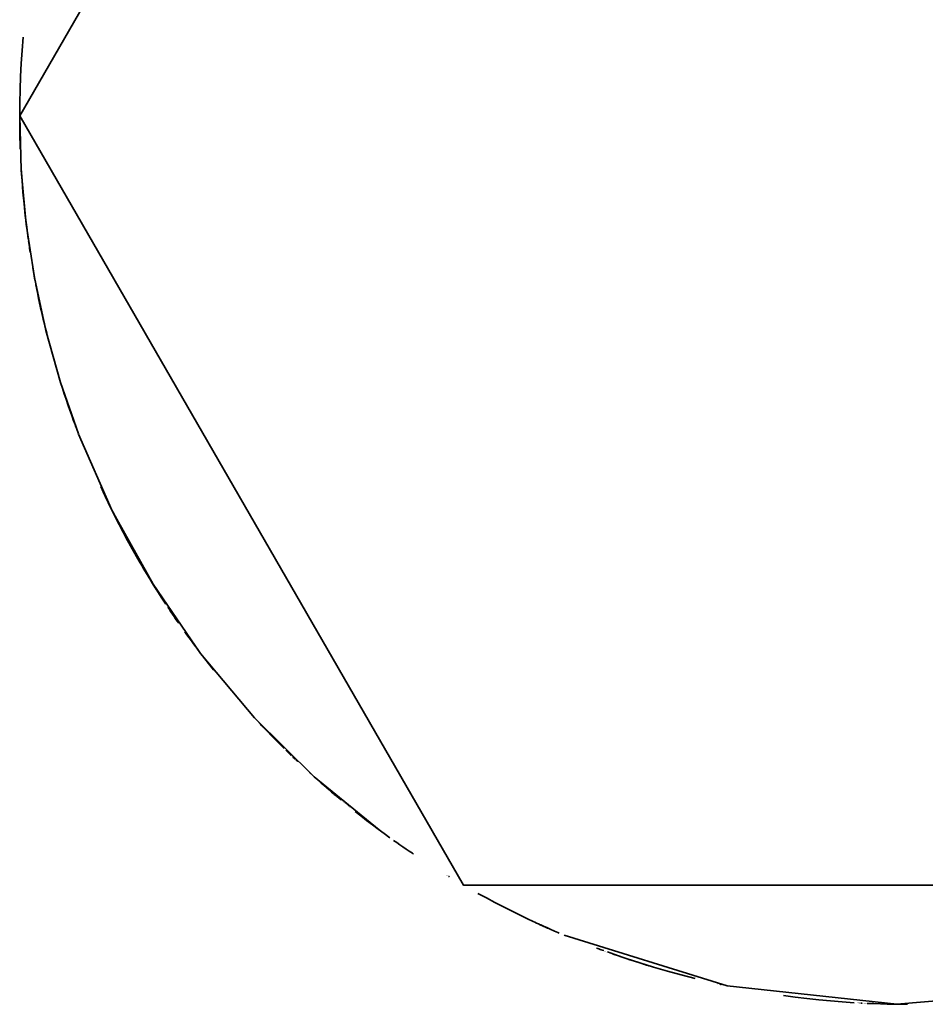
# Model space of a CAD drawing. Header units: millimetres. Extents: x 0 to 420, y 0 to 297.
# Tile 5 of 21: x 123.13 to 124.27, y 188.87 to 190.12. Entities that reach past the tile are written whole.
import ezdxf

# ---------------------------------------------------------------- set-up
doc = ezdxf.new("R2010")
doc.units = ezdxf.units.MM
doc.layers.add('OUTLINE', color=7, linetype='Continuous', lineweight=35, true_color=0x141414)

msp = doc.modelspace()

# ---------------------------------------------------------------- linework, layer by layer
at = {"layer": 'OUTLINE'}
for points in [[(125.37500001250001, 189.9999999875), (124.81250001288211, 190.97427856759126), (123.68750001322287, 190.97427856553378), (123.12500001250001, 189.9999999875), (123.68750001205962, 189.0257214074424), (124.81250001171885, 189.02572140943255), (125.37500001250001, 189.9999999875)], [(123.1294110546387, 190.09952576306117), (123.12806385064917, 190.0829712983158), (123.12696119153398, 190.06639874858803), (123.12610331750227, 190.04981172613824), (123.12549041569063, 190.0332138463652), (123.12512262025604, 190.0166087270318), (123.12500001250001, 189.9999999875)], [(123.12941105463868, 190.09952576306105), (123.12806385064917, 190.08297129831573), (123.12696119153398, 190.06639874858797), (123.12610331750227, 190.0498117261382), (123.12549041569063, 190.03321384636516), (123.12512262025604, 190.01660872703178), (123.12500001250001, 189.9999999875)], [(123.12514670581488, 190.0181669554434), (123.12514647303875, 190.01815253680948), (123.12514624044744, 190.01813811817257), (123.12514600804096, 190.01812369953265), (123.12514577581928, 190.0181092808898), (123.12514554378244, 190.01809486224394), (123.12514531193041, 190.01808044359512)], [(123.12514670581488, 190.0181669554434), (123.12514648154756, 190.0181530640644), (123.12514625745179, 190.01813917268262), (123.12514603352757, 190.0181252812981), (123.12514580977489, 190.0181113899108), (123.12514558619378, 190.01809749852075), (123.12514536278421, 190.01808360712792)], [(123.12516813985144, 190.01944885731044), (123.12516787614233, 190.01943359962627), (123.12516761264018, 190.01941834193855), (123.12516734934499, 190.01940308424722), (123.12516708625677, 190.01938782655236), (123.12516682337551, 190.0193725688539), (123.1251665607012, 190.0193573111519)], [(123.12516813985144, 190.0194488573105), (123.12516788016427, 190.01943383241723), (123.12516762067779, 190.0194188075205), (123.12516736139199, 190.01940378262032), (123.12516710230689, 190.01938875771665), (123.12516684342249, 190.01937373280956), (123.12516658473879, 190.019358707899)], [(123.12501436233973, 190.00568214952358), (123.12501334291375, 190.0054765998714), (123.12501236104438, 190.00527105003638), (123.12501141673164, 190.0050655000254), (123.12501050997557, 190.00485994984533), (123.12500964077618, 190.00465439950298), (123.12500880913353, 190.00444884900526)], [(123.1250213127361, 190.0069227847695), (123.12502006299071, 190.0067166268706), (123.12501885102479, 190.00651046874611), (123.12501767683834, 190.006304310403), (123.1250165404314, 190.0060981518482), (123.12501544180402, 190.0058919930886), (123.12501438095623, 190.00568583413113)], [(123.12500008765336, 190.00041119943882), (123.12500004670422, 190.00027740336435), (123.12500002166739, 190.00014360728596), (123.1250000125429, 190.00000981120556), (123.12500001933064, 189.999876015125), (123.1250000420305, 189.99974221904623), (123.12500008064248, 189.99960842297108)], [(123.12500001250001, 189.9999999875), (123.12709226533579, 189.93142024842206), (123.13336122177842, 189.86309559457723), (123.14378357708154, 189.7952801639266), (123.15832057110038, 189.72822620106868), (123.17691811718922, 189.66218311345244), (123.19950703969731, 189.59739655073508)], [(123.12500008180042, 189.99960511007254), (123.12502348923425, 189.9927320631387), (123.12508888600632, 189.98585928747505), (123.12519626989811, 189.97898703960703), (123.12534563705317, 189.97211557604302), (123.12553698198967, 189.9652451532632), (123.12577029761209, 189.95837602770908)], [(123.12500049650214, 190.00104354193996), (123.12500040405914, 190.00093860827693), (123.12500032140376, 190.0008336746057), (123.125000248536, 190.00072874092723), (123.12500018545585, 190.00062380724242), (123.12500013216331, 190.0005188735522), (123.12500008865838, 190.00041393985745)], [(123.12698561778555, 189.93318937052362), (123.12796770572, 189.91833914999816), (123.12914615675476, 189.9035032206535), (123.13052076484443, 189.88868417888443), (123.13209128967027, 189.87388461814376), (123.13385745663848, 189.8591071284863), (123.13581895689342, 189.84435429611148)], [(123.13620989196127, 189.84158100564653), (123.13655146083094, 189.8391978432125), (123.1368981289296, 189.83681541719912), (123.13724989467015, 189.83443373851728), (123.13760675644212, 189.83205281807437), (123.13796871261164, 189.82967266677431), (123.13833576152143, 189.82729329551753)], [(123.14156770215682, 189.80763881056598), (123.14202114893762, 189.8050439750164), (123.14248067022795, 189.802450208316), (123.14294626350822, 189.79985752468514), (123.14341792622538, 189.7972659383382), (123.14389565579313, 189.79467546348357), (123.14437944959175, 189.79208611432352)], [(123.14552551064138, 189.7860816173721), (123.14667101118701, 189.7802498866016), (123.14784730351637, 189.77442428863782), (123.14905435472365, 189.76860498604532), (123.15029213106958, 189.762792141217), (123.1515605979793, 189.75698591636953), (123.15285972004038, 189.75118647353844)], [(123.15076016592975, 189.76063259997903), (123.15208444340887, 189.7546300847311), (123.15344149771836, 189.74863489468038), (123.15483128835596, 189.7426472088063), (123.15625377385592, 189.73666720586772), (123.15770891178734, 189.73069506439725), (123.1591966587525, 189.7247309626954)], [(123.17914906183, 189.65517650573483), (123.18140474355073, 189.6482484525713), (123.18370524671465, 189.64133515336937), (123.18605047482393, 189.6344368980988), (123.18844032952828, 189.62755397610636), (123.19087471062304, 189.6206866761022), (123.19335351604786, 189.61383528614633)], [(123.18289732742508, 189.64374606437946), (123.18289766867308, 189.64374504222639), (123.18289800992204, 189.64374402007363), (123.18289835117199, 189.6437429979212), (123.18289869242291, 189.6437419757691), (123.18289903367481, 189.64374095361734), (123.1828993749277, 189.6437399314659)], [(123.19337060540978, 189.61378852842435), (123.19346477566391, 189.6135309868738), (123.19355900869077, 189.61327346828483), (123.19365330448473, 189.6130159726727), (123.1937476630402, 189.61275850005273), (123.19384208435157, 189.61250105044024), (123.19393656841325, 189.6122436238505)], [(123.1941000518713, 189.61179866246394), (123.19412321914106, 189.61173565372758), (123.19414639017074, 189.61167264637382), (123.19416956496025, 189.61160964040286), (123.19419274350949, 189.61154663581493), (123.19421592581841, 189.61148363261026), (123.19423911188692, 189.61142063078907)], [(123.19426515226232, 189.61134988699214), (123.1944038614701, 189.6109733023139), (123.19454270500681, 189.61059676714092), (123.19468168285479, 189.61022028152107), (123.19482079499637, 189.60984384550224), (123.19496004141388, 189.60946745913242), (123.19509942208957, 189.6090911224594)], [(123.19510431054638, 189.60907793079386), (123.19516055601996, 189.6089261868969), (123.19521682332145, 189.60877445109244), (123.19527311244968, 189.60862272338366), (123.1953294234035, 189.6084710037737), (123.19538575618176, 189.6083192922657), (123.19544211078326, 189.60816758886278)], [(123.19562206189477, 189.60768361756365), (123.1956221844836, 189.60768328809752), (123.19562230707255, 189.60768295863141), (123.1956224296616, 189.60768262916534), (123.19562255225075, 189.60768229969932), (123.19562267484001, 189.60768197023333), (123.19562279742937, 189.60768164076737)], [(123.19580224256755, 189.60719970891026), (123.19582647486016, 189.6071346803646), (123.19585071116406, 189.60706965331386), (123.19587495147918, 189.60700462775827), (123.19589919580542, 189.6069396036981), (123.19592344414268, 189.6068745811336), (123.19594769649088, 189.606809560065)], [(123.19595783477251, 189.60678238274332), (123.19606117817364, 189.60650547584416), (123.19616459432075, 189.60622859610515), (123.19626808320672, 189.6059517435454), (123.19637164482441, 189.60567491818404), (123.19647527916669, 189.60539812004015), (123.19657898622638, 189.60512134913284)], [(123.19966067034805, 189.59699591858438), (123.2423693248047, 189.49969467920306), (123.29406778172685, 189.40685702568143), (123.35429479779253, 189.3193112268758), (123.42251306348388, 189.2378383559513), (123.49811393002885, 189.16316527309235), (123.58042293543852, 189.09595822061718)], [(123.2276512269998, 189.53050242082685), (123.23516321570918, 189.5144783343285), (123.24292634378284, 189.49857439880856), (123.25093868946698, 189.4827945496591), (123.25919826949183, 189.46714269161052), (123.26770303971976, 189.45162269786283), (123.27645089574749, 189.43623840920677)], [(123.23067262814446, 189.5239782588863), (123.24061803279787, 189.50323745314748), (123.25098540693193, 189.48270431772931), (123.26177041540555, 189.4623874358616), (123.27296854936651, 189.44229530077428), (123.2845751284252, 189.4224363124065), (123.29658530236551, 189.40281877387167)], [(123.27645573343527, 189.43623005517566), (123.2797725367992, 189.43054090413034), (123.28312258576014, 189.42487126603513), (123.2865057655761, 189.41922133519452), (123.28992196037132, 189.41359130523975), (123.29337105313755, 189.40798136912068), (123.29685292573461, 189.40239171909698)], [(123.27704041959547, 189.43522159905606), (123.28233066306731, 189.42620470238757), (123.2877044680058, 189.4172373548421), (123.29316137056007, 189.4083203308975), (123.29870089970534, 189.3994544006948), (123.30432257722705, 189.39064032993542), (123.31002591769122, 189.38187887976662)], [(123.29665124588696, 189.40271350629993), (123.29712180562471, 189.4019630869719), (123.29759295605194, 189.4012130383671), (123.29806469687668, 189.4004633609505), (123.29853702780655, 189.39971405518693), (123.29900994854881, 189.39896512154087), (123.29948345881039, 189.39821656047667)], [(123.29690682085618, 189.40230576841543), (123.29748360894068, 189.40138699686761), (123.29806128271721, 189.4004687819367), (123.29863984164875, 189.39955112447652), (123.29921928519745, 189.39863402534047), (123.29979961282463, 189.39771748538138), (123.30038082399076, 189.39680150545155)], [(123.30060598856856, 189.39644717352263), (123.30063748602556, 189.3963976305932), (123.30066898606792, 189.39634808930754), (123.30070048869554, 189.39629854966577), (123.30073199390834, 189.39624901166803), (123.30076350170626, 189.39619947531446), (123.30079501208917, 189.3961499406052)], [(123.3025632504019, 189.39337935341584), (123.30257334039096, 189.39336359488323), (123.30258343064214, 189.39334783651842), (123.30259352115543, 189.39333207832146), (123.30260361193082, 189.3933163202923), (123.3026137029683, 189.39330056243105), (123.3026237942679, 189.39328480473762)], [(123.31298529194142, 189.37740187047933), (123.31322797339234, 189.3770367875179), (123.31347079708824, 189.37667179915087), (123.31371376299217, 189.37630690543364), (123.3139568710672, 189.37594210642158), (123.31420012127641, 189.37557740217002), (123.31444351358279, 189.3752127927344)], [(123.31469481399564, 189.37483665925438), (123.3166448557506, 189.3719290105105), (123.31860393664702, 189.36902744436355), (123.32057203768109, 189.36613198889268), (123.32254913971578, 189.36324267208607), (123.3245352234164, 189.3603595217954), (123.326530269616, 189.35748256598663)], [(123.33425859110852, 189.34651498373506), (123.33700192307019, 189.3426876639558), (123.33976125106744, 189.33887186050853), (123.34253652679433, 189.33506764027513), (123.34532770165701, 189.33127506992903), (123.34813472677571, 189.3274942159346), (123.35095755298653, 189.32372514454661)], [(123.35702825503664, 189.31572925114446), (123.35931614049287, 189.31275385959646), (123.36161393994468, 189.30978611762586), (123.36392162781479, 189.30682605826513), (123.36623917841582, 189.30387371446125), (123.36856656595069, 189.30092911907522), (123.37090376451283, 189.29799230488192)], [(123.4279433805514, 189.23198443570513), (123.428989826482, 189.23086588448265), (123.43003779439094, 189.2297487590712), (123.4310872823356, 189.22863306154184), (123.4321382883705, 189.22751879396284), (123.43319081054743, 189.22640595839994), (123.43424484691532, 189.22529455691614)], [(123.42841491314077, 189.23148003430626), (123.43360273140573, 189.2259712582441), (123.4388274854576, 189.22049750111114), (123.44408893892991, 189.21505901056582), (123.4493868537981, 189.20965603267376), (123.45472099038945, 189.204288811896), (123.46009110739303, 189.19895759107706)], [(123.46217812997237, 189.1969049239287), (123.46336393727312, 189.19574338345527), (123.46455145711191, 189.19458359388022), (123.46574068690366, 189.19342555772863), (123.46693162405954, 189.1922692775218), (123.46812426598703, 189.1911147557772), (123.46931861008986, 189.18996199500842)], [(123.47056376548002, 189.18876380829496), (123.47107170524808, 189.18827608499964), (123.47157995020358, 189.18778867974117), (123.4720885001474, 189.18730159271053), (123.4725973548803, 189.18681482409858), (123.47310651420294, 189.18632837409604), (123.47361597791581, 189.18584224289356)], [(123.47362360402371, 189.18583497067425), (123.47367686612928, 189.18578418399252), (123.47373013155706, 189.1857334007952), (123.47378340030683, 189.18568262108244), (123.47383667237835, 189.1856318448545), (123.47388994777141, 189.18558107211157), (123.47394322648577, 189.18553030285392)], [(123.4751055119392, 189.1844244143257), (123.47541803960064, 189.18412758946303), (123.47573068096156, 189.18383088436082), (123.47604343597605, 189.18353429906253), (123.47635630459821, 189.18323783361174), (123.47666928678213, 189.18294148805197), (123.47698238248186, 189.18264526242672)], [(123.47710696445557, 189.18252745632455), (123.47711009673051, 189.18252449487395), (123.47711322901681, 189.18252153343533), (123.47711636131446, 189.18251857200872), (123.47711949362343, 189.1825156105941), (123.47712262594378, 189.1825126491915), (123.47712575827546, 189.1825096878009)], [(123.47743719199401, 189.1822153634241), (123.47743775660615, 189.18221483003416), (123.47743832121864, 189.18221429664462), (123.4774388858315, 189.18221376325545), (123.47743945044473, 189.18221322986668), (123.47744001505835, 189.1822126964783), (123.47744057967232, 189.18221216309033)], [(123.81502003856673, 188.9624946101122), (124.02153717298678, 188.89844212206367), (124.23649370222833, 188.87508106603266), (124.45194915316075, 188.89327439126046), (124.65994462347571, 188.95235004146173), (124.85279678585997, 189.05012576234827), (125.02338170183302, 189.182989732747)], [(123.49207369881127, 189.1686320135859), (123.49238316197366, 189.16834999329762), (123.49269273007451, 189.1680680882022), (123.49300240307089, 189.16778629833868), (123.49331218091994, 189.16750462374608), (123.49362206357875, 189.16722306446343), (123.4939320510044, 189.1669416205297)], [(123.50226649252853, 189.15945279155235), (123.5022668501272, 189.15945247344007), (123.50226720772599, 189.15945215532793), (123.50226756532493, 189.15945183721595), (123.50226792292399, 189.1594515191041), (123.5022682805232, 189.15945120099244), (123.50226863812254, 189.1594508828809)], [(123.50365519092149, 189.15821948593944), (123.50365563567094, 189.15821909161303), (123.50365608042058, 189.15821869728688), (123.50365652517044, 189.158218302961), (123.5036569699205, 189.1582179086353), (123.50365741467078, 189.15821751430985), (123.50365785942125, 189.15821711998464)], [(123.50384758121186, 189.15804894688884), (123.5071080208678, 189.15517071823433), (123.51037956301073, 189.15230511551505), (123.51366215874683, 189.14945218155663), (123.51695575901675, 189.14661195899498), (123.52026031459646, 189.14378449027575), (123.52357577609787, 189.1409698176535)], [(123.52368103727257, 189.14088081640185), (123.5247471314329, 189.13998064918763), (123.52581434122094, 189.13908180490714), (123.52688266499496, 189.13818428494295), (123.52795210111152, 189.1372880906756), (123.52902264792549, 189.1363932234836), (123.53009430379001, 189.13549968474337)], [(123.5302912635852, 189.13533570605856), (123.53067453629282, 189.1350168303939), (123.53105795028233, 189.13469812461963), (123.53144150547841, 189.1343795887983), (123.53182520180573, 189.1340612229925), (123.53220903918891, 189.1337430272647), (123.53259301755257, 189.13342500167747)], [(123.53468735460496, 189.13169543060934), (123.53468753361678, 189.13169528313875), (123.53468771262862, 189.1316951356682), (123.53468789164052, 189.1316949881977), (123.53468807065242, 189.13169484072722), (123.53468824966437, 189.13169469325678), (123.53468842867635, 189.1316945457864)], [(123.53573674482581, 189.13083200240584), (123.53573703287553, 189.130831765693), (123.53573732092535, 189.13083152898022), (123.53573760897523, 189.13083129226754), (123.53573789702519, 189.13083105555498), (123.53573818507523, 189.1308308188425), (123.53573847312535, 189.1308305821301)], [(123.53678761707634, 189.12996948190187), (123.53678802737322, 189.1299691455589), (123.53678843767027, 189.1299688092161), (123.53678884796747, 189.12996847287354), (123.53678925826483, 189.12996813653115), (123.53678966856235, 189.12996780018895), (123.53679007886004, 189.12996746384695)], [(123.5378399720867, 189.12910787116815), (123.53784051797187, 189.1291074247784), (123.53784106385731, 189.12910697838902), (123.53784160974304, 189.12910653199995), (123.53784215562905, 189.12910608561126), (123.53784270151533, 189.1291056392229), (123.5378432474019, 189.12910519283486)], [(123.53889381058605, 189.128247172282), (123.53889450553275, 189.12824660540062), (123.53889520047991, 189.1282460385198), (123.53889589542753, 189.1282454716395), (123.53889659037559, 189.12824490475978), (123.53889728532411, 189.1282443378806), (123.53889798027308, 189.12824377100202)], [(123.53994913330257, 189.1273873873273), (123.53994999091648, 189.12738668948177), (123.53995084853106, 189.12738599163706), (123.53995170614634, 189.1273852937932), (123.53995256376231, 189.1273845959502), (123.53995342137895, 189.12738389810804), (123.53995427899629, 189.1273832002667)], [(123.54100594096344, 189.12652851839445), (123.54100697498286, 189.12652767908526), (123.54100800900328, 189.12652683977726), (123.54100904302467, 189.1265260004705), (123.54101007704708, 189.12652516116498), (123.54101111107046, 189.12652432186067), (123.54101214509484, 189.1265234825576)], [(123.5418105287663, 189.1258760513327), (123.54181079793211, 189.1258758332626), (123.54181106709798, 189.12587561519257), (123.54181133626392, 189.12587539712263), (123.54181160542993, 189.12587517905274), (123.54181187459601, 189.12587496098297), (123.54181214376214, 189.12587474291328)], [(123.54260980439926, 189.1252291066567), (123.54261033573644, 189.12522867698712), (123.54261086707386, 189.12522824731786), (123.54261139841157, 189.12522781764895), (123.54261192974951, 189.12522738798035), (123.54261246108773, 189.12522695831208), (123.54261299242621, 189.12522652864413)], [(123.54340997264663, 189.1245826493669), (123.54341075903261, 189.12458201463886), (123.54341154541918, 189.12458137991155), (123.54341233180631, 189.12458074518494), (123.543413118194, 189.12458011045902), (123.54341390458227, 189.12457947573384), (123.54341469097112, 189.12457884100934)], [(123.54999946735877, 189.1193046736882), (123.55723905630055, 189.11359869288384), (123.56452515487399, 189.10795222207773), (123.57185727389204, 189.1023656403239), (123.57923492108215, 189.09683932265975), (123.58665760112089, 189.091373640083), (123.59412481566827, 189.085968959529)], [(123.59882599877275, 189.08261381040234), (123.60275966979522, 189.079834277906), (123.60670520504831, 189.07707161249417), (123.61066253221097, 189.07432586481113), (123.61463157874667, 189.0715970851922), (123.61861227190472, 189.06888532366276), (123.62260453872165, 189.06619062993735)], [(123.62266754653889, 189.0661483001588), (123.62268525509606, 189.0661364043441), (123.6227029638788, 189.0661245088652), (123.62272067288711, 189.06611261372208), (123.62273838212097, 189.06610071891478), (123.6227560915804, 189.06608882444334), (123.62277380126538, 189.06607693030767)], [(123.62279197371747, 189.06606472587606), (123.62301275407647, 189.06591649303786), (123.62323356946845, 189.06576831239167), (123.62345441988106, 189.06562018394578), (123.62367530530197, 189.06547210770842), (123.62389622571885, 189.0653240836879), (123.62411718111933, 189.0651761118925)], [(123.66645882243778, 189.03817636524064), (123.66650033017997, 189.03815118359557), (123.66654183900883, 189.0381260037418), (123.66658334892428, 189.03810082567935), (123.66662485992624, 189.03807564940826), (123.66666637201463, 189.03805047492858), (123.66670788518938, 189.03802530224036)], [(123.66845795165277, 189.03696632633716), (123.66859380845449, 189.03688430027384), (123.66872967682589, 189.03680229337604), (123.66886555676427, 189.03672030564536), (123.66900144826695, 189.03663833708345), (123.66913735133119, 189.03655638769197), (123.66927326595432, 189.0364744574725)], [(123.7056030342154, 189.01549151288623), (123.71632954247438, 189.0096359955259), (123.7271190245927, 189.0038973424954), (123.73797020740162, 188.9982762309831), (123.74888181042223, 188.99277332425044), (123.75985254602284, 188.98738927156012), (123.77088111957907, 188.98212470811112)], [(123.77090683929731, 188.9821126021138), (123.7731716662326, 188.98104968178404), (123.7754388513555, 188.97999180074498), (123.77770838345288, 188.97893896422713), (123.77998025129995, 188.977891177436), (123.78225444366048, 188.97684844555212), (123.78453094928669, 188.9758107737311)], [(123.78456068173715, 188.97579726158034), (123.78468728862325, 188.9757397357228), (123.78481390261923, 188.97568222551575), (123.78494052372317, 188.97562473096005), (123.7850671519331, 188.9755672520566), (123.78519378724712, 188.97550978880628), (123.78532042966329, 188.97545234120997)], [(123.78535329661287, 188.97543743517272), (123.78707508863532, 188.97465833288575), (123.78879818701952, 188.9738821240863), (123.79052258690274, 188.97310881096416), (123.79224828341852, 188.97233839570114), (123.7939752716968, 188.97157088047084), (123.79570354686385, 188.97080626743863)], [(123.78548942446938, 188.97537571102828), (123.78731752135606, 188.9745489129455), (123.78914708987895, 188.97372537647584), (123.79097812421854, 188.9729051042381), (123.79281061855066, 188.9720880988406), (123.79464456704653, 188.97127436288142), (123.79647996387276, 188.97046389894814)], [(123.79572968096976, 188.9707947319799), (123.79579425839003, 188.9707662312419), (123.79585883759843, 188.9707377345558), (123.7959234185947, 188.9707092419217), (123.79598800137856, 188.9706807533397), (123.7960525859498, 188.97065226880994), (123.79611717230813, 188.97062378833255)], [(123.79650019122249, 188.97045498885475), (123.79657783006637, 188.97042079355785), (123.79665547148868, 188.97038660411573), (123.79673311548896, 188.9703524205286), (123.7968107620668, 188.97031824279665), (123.79688841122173, 188.9702840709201), (123.79696606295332, 188.97024990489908)], [(123.79662328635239, 188.97040077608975), (123.79662376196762, 188.9704005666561), (123.79662423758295, 188.9704003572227), (123.79662471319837, 188.97040014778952), (123.79662518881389, 188.97039993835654), (123.79662566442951, 188.97039972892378), (123.79662614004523, 188.97039951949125)], [(123.79697411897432, 188.97024636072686), (123.7989265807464, 188.96938960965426), (123.80088066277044, 188.96853656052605), (123.80283635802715, 188.96768721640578), (123.8047936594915, 188.9668415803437), (123.80675256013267, 188.96599965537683), (123.80871305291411, 188.96516144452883)], [(123.79713357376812, 188.97017622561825), (123.79713386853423, 188.9701760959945), (123.79713416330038, 188.97017596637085), (123.79713445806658, 188.97017583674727), (123.7971347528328, 188.9701757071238), (123.79713504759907, 188.97017557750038), (123.79713534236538, 188.97017544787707)], [(123.79764395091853, 188.96995193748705), (123.79781409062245, 188.96987723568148), (123.79798424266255, 188.9698025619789), (123.79815440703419, 188.96972791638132), (123.79832458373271, 188.96965329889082), (123.79849477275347, 188.9695787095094), (123.79866497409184, 188.9695041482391)], [(123.79968487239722, 188.96905805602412), (123.79968511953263, 188.9690579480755), (123.79968536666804, 188.96905784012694), (123.7996856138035, 188.96905773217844), (123.79968586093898, 188.96905762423), (123.79968610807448, 188.96905751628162), (123.79968635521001, 188.9690574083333)], [(123.80479860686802, 188.96683944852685), (123.80479909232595, 188.9668392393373), (123.80479957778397, 188.96683903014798), (123.8048000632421, 188.96683882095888), (123.80480054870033, 188.96683861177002), (123.80480103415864, 188.96683840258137), (123.80480151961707, 188.96683819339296)], [(123.80531032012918, 188.96661909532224), (123.80537592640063, 188.9665908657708), (123.80544153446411, 188.96656264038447), (123.80550714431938, 188.9665344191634), (123.80557275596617, 188.9665062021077), (123.8056383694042, 188.96647798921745), (123.80570398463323, 188.96644978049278)], [(123.85589627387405, 188.94628881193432), (123.85740818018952, 188.94572457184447), (123.85892089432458, 188.94516250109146), (123.86043441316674, 188.94460260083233), (123.86194873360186, 188.94404487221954), (123.86346385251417, 188.94348931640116), (123.86497976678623, 188.9429359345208)], [(123.86640864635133, 188.94241657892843), (123.86640923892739, 188.9424163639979), (123.86640983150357, 188.94241614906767), (123.86641042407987, 188.94241593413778), (123.8664110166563, 188.94241571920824), (123.86641160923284, 188.942415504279), (123.86641220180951, 188.94241528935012)], [(123.86784077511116, 188.94189823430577), (123.8678423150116, 188.94189767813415), (123.86784385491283, 188.94189712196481), (123.86784539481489, 188.9418965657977), (123.86784693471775, 188.9418960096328), (123.86784847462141, 188.94189545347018), (123.8678500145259, 188.9418948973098)], [(123.86927432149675, 188.94138157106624), (123.86927640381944, 188.94138082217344), (123.86927848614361, 188.94138007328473), (123.86928056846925, 188.94137932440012), (123.86928265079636, 188.94137857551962), (123.86928473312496, 188.9413778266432), (123.86928681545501, 188.94137707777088)], [(123.86963392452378, 188.94125231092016), (123.87434603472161, 188.9395712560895), (123.8790655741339, 188.93791117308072), (123.88379244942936, 188.93627209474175), (123.88852656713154, 188.9346540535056), (123.89326783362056, 188.9330570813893), (123.8980161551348, 188.93148120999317)], [(123.87624120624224, 188.93890180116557), (123.89346209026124, 188.93299215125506), (123.9107763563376, 188.92736196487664), (123.92817946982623, 188.92201271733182), (123.94566687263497, 188.91694580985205), (123.9632339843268, 188.91216256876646), (123.98087620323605, 188.90766424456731)], [(123.87638035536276, 188.93885279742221), (123.87638075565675, 188.9388526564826), (123.87638115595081, 188.93885251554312), (123.87638155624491, 188.9388523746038), (123.87638195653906, 188.93885223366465), (123.87638235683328, 188.93885209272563), (123.87638275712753, 188.93885195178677)], [(123.87836434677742, 188.9381563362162), (123.87968027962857, 188.9376966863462), (123.88099678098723, 188.93723866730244), (123.8823138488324, 188.9367822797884), (123.88363148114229, 188.93632752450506), (123.88494967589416, 188.93587440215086), (123.88626843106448, 188.93542291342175)], [(123.886483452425, 188.93534947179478), (123.88648492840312, 188.93534896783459), (123.88648640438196, 188.93534846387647), (123.88648788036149, 188.9353479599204), (123.8864893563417, 188.93534745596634), (123.88649083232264, 188.93534695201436), (123.88649230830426, 188.93534644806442)], [(123.88995734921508, 188.9341696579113), (123.8899577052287, 188.9341695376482), (123.88995806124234, 188.9341694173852), (123.88995841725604, 188.93416929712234), (123.88995877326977, 188.9341691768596), (123.88995912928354, 188.93416905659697), (123.88995948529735, 188.9341689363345)], [(123.89343125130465, 188.93300245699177), (123.89343181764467, 188.93300226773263), (123.8934323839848, 188.93300207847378), (123.89343295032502, 188.93300188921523), (123.89343351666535, 188.933001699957), (123.89343408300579, 188.93300151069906), (123.8934346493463, 188.93300132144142)], [(123.89691400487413, 188.9318449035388), (123.89691463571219, 188.9318446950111), (123.89691526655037, 188.93184448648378), (123.89691589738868, 188.93184427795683), (123.8969165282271, 188.93184406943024), (123.89691715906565, 188.93184386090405), (123.89691778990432, 188.9318436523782)], [(123.89842242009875, 188.9313474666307), (123.89843449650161, 188.931343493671), (123.89844657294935, 188.93133952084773), (123.898458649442, 188.93133554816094), (123.89847072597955, 188.9313315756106), (123.89848280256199, 188.9313276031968), (123.8984948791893, 188.93132363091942)], [(123.8985746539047, 188.9312973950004), (123.9012682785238, 188.93041539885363), (123.90396411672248, 188.92954019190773), (123.90666215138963, 188.92867177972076), (123.90936236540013, 188.92781016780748), (123.91206474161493, 188.92695536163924), (123.91476926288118, 188.92610736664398)], [(123.9004056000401, 188.93069705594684), (123.90040614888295, 188.93069687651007), (123.90040669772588, 188.93069669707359), (123.90040724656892, 188.9306965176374), (123.90040779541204, 188.93069633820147), (123.90040834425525, 188.9306961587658), (123.90040889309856, 188.93069597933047)], [(123.91479990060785, 188.92609780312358), (123.91492063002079, 188.92606012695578), (123.91504136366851, 188.9260224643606), (123.9151621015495, 188.92598481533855), (123.91528284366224, 188.92594717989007), (123.91540359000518, 188.9259095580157), (123.91552434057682, 188.92587194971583)], [(123.91607049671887, 188.9257020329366), (123.91668007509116, 188.9255127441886), (123.91728976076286, 188.92532380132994), (123.91789955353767, 188.92513520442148), (123.9185094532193, 188.92494695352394), (123.91911945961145, 188.92475904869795), (123.91972957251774, 188.924571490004)], [(123.91987060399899, 188.92452818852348), (123.92035999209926, 188.92437808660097), (123.92084944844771, 188.9242282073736), (123.92133897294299, 188.9240785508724), (123.92182856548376, 188.92392911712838), (123.92231822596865, 188.92377990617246), (123.92280795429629, 188.92363091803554)], [(124.00912550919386, 188.9010893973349), (124.0091264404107, 188.90108919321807), (124.0091273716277, 188.90108898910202), (124.00912830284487, 188.90108878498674), (124.00912923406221, 188.90108858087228), (124.00913016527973, 188.9010883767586), (124.00913109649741, 188.90108817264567)], [(124.01223112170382, 188.90041326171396), (124.01228968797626, 188.90040059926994), (124.01234825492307, 188.9003879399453), (124.01240682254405, 188.90037528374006), (124.01246539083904, 188.90036263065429), (124.01252395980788, 188.90034998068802), (124.0125825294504, 188.90033733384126)], [(124.01267651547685, 188.90031704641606), (124.01289644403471, 188.90026960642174), (124.01311638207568, 188.90022221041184), (124.01333632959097, 188.90017485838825), (124.01355628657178, 188.9001275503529), (124.01377625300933, 188.90008028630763), (124.0139962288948, 188.9000330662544)], [(124.07529918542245, 188.88864737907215), (124.07530498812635, 188.88864646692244), (124.075310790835, 188.88864555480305), (124.07531659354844, 188.88864464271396), (124.07532239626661, 188.88864373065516), (124.07532819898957, 188.88864281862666), (124.07533400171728, 188.88864190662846)], [(124.09292122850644, 188.8860200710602), (124.10773740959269, 188.88403119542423), (124.12257871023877, 188.88223936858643), (124.13744250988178, 188.88064490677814), (124.15232618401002, 188.87924809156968), (124.16722710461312, 188.87804916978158), (124.18214264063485, 188.87704835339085)], [(124.14630267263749, 188.8797893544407), (124.14630440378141, 188.87978919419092), (124.1463061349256, 188.87978903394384), (124.14630786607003, 188.8797888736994), (124.14630959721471, 188.87978871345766), (124.14631132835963, 188.8797885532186), (124.1463130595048, 188.8797883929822)], [(124.14816760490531, 188.8796182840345), (124.14816832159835, 188.8796182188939), (124.14816903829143, 188.8796181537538), (124.14816975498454, 188.87961808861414), (124.1481704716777, 188.87961802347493), (124.14817118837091, 188.87961795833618), (124.14817190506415, 188.8796178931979)], [(124.18594073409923, 188.8768252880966), (124.18594142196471, 188.87682524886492), (124.18594210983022, 188.87682520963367), (124.18594279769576, 188.8768251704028), (124.18594348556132, 188.8768251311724), (124.1859441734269, 188.8768250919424), (124.18594486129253, 188.87682505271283)], [(124.18602780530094, 188.8768203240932), (124.18602842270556, 188.87682028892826), (124.1860290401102, 188.87682025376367), (124.18602965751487, 188.87682021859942), (124.18603027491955, 188.8768201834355), (124.18603089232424, 188.87682014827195), (124.18603150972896, 188.8768201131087)], [(124.18670062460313, 188.87678220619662), (124.18670144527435, 188.87678215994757), (124.1867022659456, 188.8767821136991), (124.18670308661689, 188.87678206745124), (124.18670390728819, 188.87678202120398), (124.18670472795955, 188.8767819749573), (124.18670554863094, 188.87678192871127)], [(124.18746060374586, 188.8767396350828), (124.1874615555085, 188.87673958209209), (124.18746250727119, 188.8767395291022), (124.18746345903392, 188.8767394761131), (124.1874644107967, 188.87673942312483), (124.18746536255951, 188.87673937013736), (124.18746631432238, 188.87673931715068)], [(124.18790029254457, 188.87671523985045), (124.18790262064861, 188.8767151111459), (124.18790494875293, 188.87671498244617), (124.18790727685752, 188.87671485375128), (124.18790960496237, 188.87671472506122), (124.18791193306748, 188.87671459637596), (124.18791426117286, 188.87671446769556)], [(124.18822067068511, 188.87669757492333), (124.18822175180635, 188.87669751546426), (124.18822283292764, 188.8766974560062), (124.18822391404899, 188.87669739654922), (124.1882249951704, 188.87669733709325), (124.18822607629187, 188.87669727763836), (124.1882271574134, 188.87669721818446)], [(124.18898082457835, 188.87665602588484), (124.18898203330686, 188.87665596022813), (124.18898324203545, 188.8766558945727), (124.1889844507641, 188.87665582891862), (124.18898565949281, 188.8766557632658), (124.1889868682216, 188.8766556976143), (124.18898807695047, 188.87665563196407)], [(124.19081027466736, 188.8765581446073), (124.19109418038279, 188.87654322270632), (124.19137808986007, 188.8765283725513), (124.19166200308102, 188.87651359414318), (124.19194592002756, 188.8764988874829), (124.19222984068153, 188.87648425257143), (124.19251376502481, 188.87646968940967)], [(124.19323116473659, 188.8764332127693), (124.19323867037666, 188.87643283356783), (124.19324617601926, 188.8764324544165), (124.19325368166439, 188.87643207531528), (124.19326118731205, 188.8764316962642), (124.19326869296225, 188.87643131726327), (124.19327619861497, 188.87643093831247)], [(124.19479636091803, 188.87635522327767), (124.19479664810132, 188.87635520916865), (124.19479693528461, 188.8763551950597), (124.1947972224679, 188.87635518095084), (124.1947975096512, 188.87635516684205), (124.1947977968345, 188.8763551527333), (124.19479808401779, 188.87635513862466)], [(124.19483753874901, 188.87635320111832), (124.19483817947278, 188.87635316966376), (124.19483882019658, 188.8763531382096), (124.19483946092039, 188.87635310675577), (124.19484010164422, 188.87635307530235), (124.19484074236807, 188.87635304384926), (124.19484138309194, 188.87635301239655)], [(124.19542275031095, 188.8763246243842), (124.19542344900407, 188.8763245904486), (124.1954241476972, 188.87632455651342), (124.19542484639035, 188.8763245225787), (124.19542554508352, 188.8763244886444), (124.19542624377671, 188.8763244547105), (124.19542694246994, 188.87632442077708)], [(124.19600800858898, 188.87629635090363), (124.19600876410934, 188.87629631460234), (124.19600951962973, 188.87629627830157), (124.19601027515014, 188.8762962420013), (124.19601103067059, 188.87629620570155), (124.19601178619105, 188.8762961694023), (124.19601254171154, 188.87629613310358)], [(124.19631682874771, 188.87628155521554), (124.1963174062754, 188.87628152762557), (124.1963179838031, 188.8762815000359), (124.19631856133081, 188.87628147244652), (124.19631913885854, 188.87628144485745), (124.19631971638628, 188.87628141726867), (124.19632029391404, 188.8762813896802)], [(124.19659331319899, 188.87626838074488), (124.19659412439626, 188.87626834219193), (124.19659493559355, 188.8762683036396), (124.19659574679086, 188.87626826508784), (124.19659655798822, 188.87626822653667), (124.19659736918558, 188.87626818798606), (124.19659818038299, 188.87626814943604)], [(124.19717866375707, 188.87624071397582), (124.19717952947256, 188.8762406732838), (124.19718039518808, 188.8762406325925), (124.19718126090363, 188.87624059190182), (124.19718212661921, 188.87624055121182), (124.19718299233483, 188.8762405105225), (124.19718385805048, 188.87624046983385)], [(124.19776405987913, 188.87621335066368), (124.1977649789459, 188.87621330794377), (124.19776589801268, 188.87621326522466), (124.1977668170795, 188.87621322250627), (124.19776773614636, 188.87621317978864), (124.19776865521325, 188.87621313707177), (124.19776957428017, 188.87621309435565)], [(124.19834950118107, 188.87618629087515), (124.19839031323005, 188.87618441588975), (124.1984311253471, 188.87618254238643), (124.19847193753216, 188.87618067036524), (124.19851274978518, 188.8761787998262), (124.19855356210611, 188.87617693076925), (124.19859437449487, 188.87617506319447)], [(124.19868924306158, 188.8761707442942), (124.20723650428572, 188.87581306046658), (124.21578623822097, 188.87552038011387), (124.2243379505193, 188.8752927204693), (124.23289114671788, 188.87513009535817), (124.24144533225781, 188.87503251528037), (124.25000001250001, 188.8749999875)], [(124.19872181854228, 188.87616924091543), (124.19983231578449, 188.87611912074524), (124.20094286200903, 188.87607009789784), (124.20205345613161, 188.8760221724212), (124.20316409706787, 188.87597534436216), (124.20427478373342, 188.87592961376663), (124.20538551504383, 188.87588498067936)]]:
    msp.add_lwpolyline(points, dxfattribs=at)

doc.saveas('drawing.dxf')
